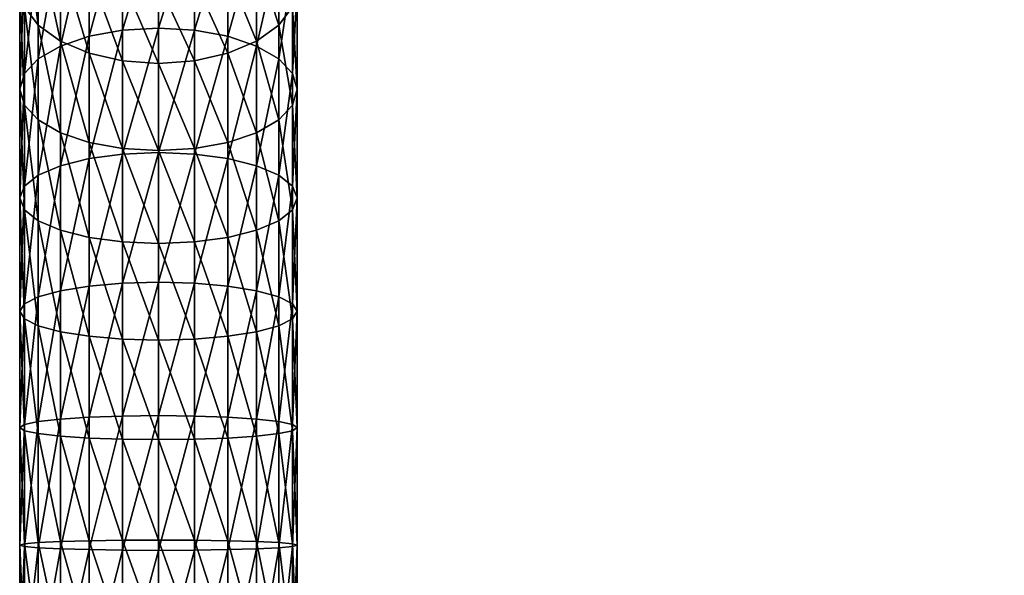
# Model space of a CAD drawing. Extents: x -0.028 to 0.095, y -0.246 to 0.028.
# Tile 11 of 256: x -0.015 to 0.093, y -0.112 to -0.051. Entities that reach past the tile are written whole.
import ezdxf

# ---------------------------------------------------------------- set-up
doc = ezdxf.new("R2010")
doc.units = 0
doc.layers.add('mesh', color=7, linetype='CONTINUOUS')

msp = doc.modelspace()

# ---------------------------------------------------------------- meshes
at = {"layer": 'mesh'}
mesh = msp.add_polyface(dxfattribs=at)
corners = [(0.00763, -0.05242, 0.42576), (0.00763, -0.03978, 0.41853), (0.01079, -0.04111, 0.4165), (0.00396, -0.05175, 0.42713), (0.00396, -0.03894, 0.4198), (0.00001, -0.05152, 0.42759), (0.00001, -0.03865, 0.42024), (0.01322, -0.03174, 0.40554), (0.01322, -0.04284, 0.41387), (0.01079, -0.02969, 0.40795), (0.00763, -0.02812, 0.4098), (0.00396, -0.02713, 0.41096), (0.00001, -0.0268, 0.41135), (0.00396, -0.04622, 0.38852), (0.00001, -0.0386, 0.38046), (0.00001, -0.04656, 0.38812), (0.00396, -0.03822, 0.38081), (0.00763, -0.04524, 0.38968), (0.00763, -0.0371, 0.38184), (0.01079, -0.04367, 0.39152), (0.01079, -0.03531, 0.38348), (0.01322, -0.04162, 0.39393), (0.01322, -0.03299, 0.38561), (0.01322, -0.02175, 0.39592), (0.00001, -0.03166, 0.37187), (0.00396, -0.03123, 0.37217), (0.00763, -0.02999, 0.37305), (0.01079, -0.02802, 0.37446), (0.01322, -0.02544, 0.37629), (0.00001, -0.02582, 0.36249), (0.00396, -0.02536, 0.36274), (0.00763, -0.02402, 0.36346), (-0.00345, -0.02806, 0.00038), (0.00165, -0.02797, 0.00693), (0.00347, -0.02806, 0.00038), (0.00001, -0.028, 0.00683), (0.00212, -0.02792, 0.00704), (0.00337, -0.02781, 0.00735), (-0.00074, -0.02797, 0.00692)]
mesh.append_faces([[corners[k] for k in face] for face in [(0, 1, 2, 2), (3, 4, 1, 1), (5, 6, 4, 4), (2, 7, 8, 8), (2, 9, 7, 7), (1, 9, 2, 2), (1, 10, 9, 9), (4, 10, 1, 1), (4, 11, 10, 10), (6, 11, 4, 4), (6, 12, 11, 11), (13, 14, 15, 15), (13, 16, 14, 14), (17, 16, 13, 13), (17, 18, 16, 16), (19, 18, 17, 17), (19, 20, 18, 18), (21, 20, 19, 19), (21, 22, 20, 20), (9, 23, 7, 7), (16, 24, 14, 14), (16, 25, 24, 24), (18, 25, 16, 16), (18, 26, 25, 25), (20, 26, 18, 18), (20, 27, 26, 26), (22, 27, 20, 20), (22, 28, 27, 27), (25, 29, 24, 24), (26, 30, 25, 25), (27, 31, 26, 26), (32, 33, 34, 34), (32, 35, 33, 33), (34, 33, 36, 36), (36, 37, 34, 34), (36, 35, 38, 38), (36, 33, 35, 35)]])
mesh = msp.add_polyface(dxfattribs=at)
corners = [(-0.00394, -0.05175, 0.42713), (-0.00394, -0.03894, 0.4198), (0.00001, -0.03865, 0.42024), (-0.00762, -0.05242, 0.42576), (-0.00762, -0.03978, 0.41853), (-0.01077, -0.05349, 0.42359), (-0.01077, -0.04111, 0.4165), (0.00001, -0.0268, 0.41135), (-0.00394, -0.02713, 0.41096), (-0.00762, -0.02812, 0.4098), (-0.01077, -0.02969, 0.40795), (-0.0132, -0.04284, 0.41387), (-0.0132, -0.03174, 0.40554), (-0.01472, -0.04486, 0.41079), (-0.01472, -0.03412, 0.40274), (-0.01524, -0.04703, 0.40749), (-0.01524, -0.03668, 0.39974), (-0.01472, -0.04919, 0.40419), (-0.01472, -0.03924, 0.39673), (-0.0132, -0.05121, 0.40112), (-0.0132, -0.04162, 0.39393), (-0.01472, -0.02446, 0.39343), (-0.01524, -0.02737, 0.39076), (-0.01472, -0.03027, 0.3881), (-0.0132, -0.03299, 0.38561), (-0.01077, -0.04367, 0.39152), (-0.01077, -0.03531, 0.38348), (-0.00762, -0.04524, 0.38968), (-0.00762, -0.0371, 0.38184), (-0.00394, -0.04622, 0.38852), (-0.00394, -0.03822, 0.38081), (0.00001, -0.04656, 0.38812), (0.00001, -0.0386, 0.38046), (-0.0132, -0.02544, 0.37629), (-0.01077, -0.02802, 0.37446), (-0.00762, -0.02999, 0.37305), (-0.00394, -0.03123, 0.37217), (0.00001, -0.03166, 0.37187)]
mesh.append_faces([[corners[k] for k in face] for face in [(0, 1, 2, 2), (3, 4, 1, 1), (5, 6, 4, 4), (1, 7, 2, 2), (1, 8, 7, 7), (4, 8, 1, 1), (4, 9, 8, 8), (6, 9, 4, 4), (6, 10, 9, 9), (11, 10, 6, 6), (11, 12, 10, 10), (13, 12, 11, 11), (13, 14, 12, 12), (15, 14, 13, 13), (15, 16, 14, 14), (17, 18, 16, 16), (19, 20, 18, 18), (16, 21, 14, 14), (18, 22, 16, 16), (18, 23, 22, 22), (20, 23, 18, 18), (20, 24, 23, 23), (25, 24, 20, 20), (25, 26, 24, 24), (27, 26, 25, 25), (27, 28, 26, 26), (29, 28, 27, 27), (29, 30, 28, 28), (31, 30, 29, 29), (31, 32, 30, 30), (26, 33, 24, 24), (28, 34, 26, 26), (28, 35, 34, 34), (30, 35, 28, 28), (30, 36, 35, 35), (32, 36, 30, 30), (32, 37, 36, 36)]])
mesh = msp.add_polyface(dxfattribs=at)
corners = [(-0.00394, -0.06536, 0.43281), (-0.00394, -0.05175, 0.42713), (0.00001, -0.05152, 0.42759), (-0.00762, -0.06586, 0.43137), (-0.00762, -0.05242, 0.42576), (-0.01077, -0.06665, 0.42909), (-0.01077, -0.05349, 0.42359), (-0.0132, -0.06769, 0.4261), (-0.0132, -0.05489, 0.42075), (-0.01472, -0.06889, 0.42263), (-0.01472, -0.05651, 0.41745), (-0.01524, -0.07019, 0.4189), (-0.01524, -0.05825, 0.41391), (-0.01472, -0.07148, 0.41517), (-0.01472, -0.06, 0.41037), (-0.00394, -0.03894, 0.4198), (-0.00762, -0.03978, 0.41853), (-0.01077, -0.04111, 0.4165), (-0.0132, -0.04284, 0.41387), (-0.01472, -0.04486, 0.41079), (-0.01524, -0.04703, 0.40749), (-0.01472, -0.04919, 0.40419), (-0.0132, -0.06162, 0.40707), (-0.0132, -0.05121, 0.40112), (-0.01077, -0.06302, 0.40424), (-0.01077, -0.05295, 0.39848), (-0.00762, -0.06409, 0.40206), (-0.00762, -0.05428, 0.39645), (-0.00394, -0.06476, 0.4007), (-0.00394, -0.05512, 0.39518), (0.00001, -0.06499, 0.40023), (0.00001, -0.0554, 0.39475), (-0.01524, -0.03668, 0.39974), (-0.01472, -0.03924, 0.39673), (-0.0132, -0.04162, 0.39393), (-0.01077, -0.04367, 0.39152), (-0.00762, -0.04524, 0.38968), (-0.00394, -0.04622, 0.38852)]
mesh.append_faces([[corners[k] for k in face] for face in [(0, 1, 2, 2), (3, 1, 0, 0), (3, 4, 1, 1), (5, 6, 4, 4), (7, 8, 6, 6), (9, 10, 8, 8), (11, 12, 10, 10), (13, 14, 12, 12), (4, 15, 1, 1), (6, 16, 4, 4), (8, 17, 6, 6), (8, 18, 17, 17), (10, 18, 8, 8), (10, 19, 18, 18), (12, 19, 10, 10), (12, 20, 19, 19), (14, 20, 12, 12), (14, 21, 20, 20), (22, 21, 14, 14), (22, 23, 21, 21), (24, 23, 22, 22), (24, 25, 23, 23), (26, 25, 24, 24), (26, 27, 25, 25), (28, 27, 26, 26), (28, 29, 27, 27), (30, 29, 28, 28), (30, 31, 29, 29), (21, 32, 20, 20), (23, 33, 21, 21), (25, 34, 23, 23), (25, 35, 34, 34), (27, 35, 25, 25), (27, 36, 35, 35), (29, 36, 27, 27), (29, 37, 36, 36), (31, 37, 29, 29)]])
mesh = msp.add_polyface(dxfattribs=at)
corners = [(0.01322, -0.06769, 0.4261), (0.01322, -0.05489, 0.42075), (0.01474, -0.05651, 0.41745), (0.01079, -0.06665, 0.42909), (0.01079, -0.05349, 0.42359), (0.00763, -0.06586, 0.43137), (0.00763, -0.05242, 0.42576), (0.00396, -0.06536, 0.43281), (0.00396, -0.05175, 0.42713), (0.00001, -0.06519, 0.43331), (0.00001, -0.05152, 0.42759), (-0.00394, -0.06536, 0.43281), (0.00396, -0.06476, 0.4007), (0.00001, -0.0554, 0.39475), (0.00001, -0.06499, 0.40023), (0.00396, -0.05512, 0.39518), (0.00763, -0.06409, 0.40206), (0.00763, -0.05428, 0.39645), (0.01079, -0.06302, 0.40424), (0.01079, -0.05295, 0.39848), (0.01322, -0.06162, 0.40707), (0.01322, -0.05121, 0.40112), (0.01474, -0.06, 0.41037), (0.01474, -0.04919, 0.40419), (0.01526, -0.05825, 0.41391), (0.01474, -0.04486, 0.41079), (0.01322, -0.04284, 0.41387), (0.01079, -0.04111, 0.4165), (0.00763, -0.03978, 0.41853), (0.00396, -0.03894, 0.4198), (-0.00394, -0.05175, 0.42713), (0.00001, -0.03865, 0.42024), (0.00001, -0.04656, 0.38812), (0.00396, -0.04622, 0.38852), (0.00763, -0.04524, 0.38968), (0.01079, -0.04367, 0.39152), (0.01322, -0.04162, 0.39393), (0.01526, -0.04703, 0.40749), (0.01474, -0.03924, 0.39673), (-0.00394, -0.04622, 0.38852)]
mesh.append_faces([[corners[k] for k in face] for face in [(0, 1, 2, 2), (3, 4, 1, 1), (5, 6, 4, 4), (7, 6, 5, 5), (7, 8, 6, 6), (9, 8, 7, 7), (9, 10, 8, 8), (11, 10, 9, 9), (12, 13, 14, 14), (12, 15, 13, 13), (16, 15, 12, 12), (16, 17, 15, 15), (18, 17, 16, 16), (18, 19, 17, 17), (20, 19, 18, 18), (20, 21, 19, 19), (22, 21, 20, 20), (22, 23, 21, 21), (24, 23, 22, 22), (1, 25, 2, 2), (1, 26, 25, 25), (4, 26, 1, 1), (4, 27, 26, 26), (6, 27, 4, 4), (8, 28, 6, 6), (10, 29, 8, 8), (30, 31, 10, 10), (15, 32, 13, 13), (15, 33, 32, 32), (17, 33, 15, 15), (17, 34, 33, 33), (19, 34, 17, 17), (19, 35, 34, 34), (21, 35, 19, 19), (21, 36, 35, 35), (23, 36, 21, 21), (37, 38, 23, 23), (13, 32, 39, 39)]])
mesh = msp.add_polyface(dxfattribs=at)
corners = [(0.01526, -0.13385, 0.42047), (0.01526, -0.12123, 0.42332), (0.01474, -0.1206, 0.41943), (0.01474, -0.13495, 0.42426), (0.01474, -0.12186, 0.42722), (0.01526, -0.10836, 0.4246), (0.01474, -0.10822, 0.42066), (0.01474, -0.10851, 0.42855), (0.01526, -0.09543, 0.42428), (0.01474, -0.09578, 0.42035), (0.01474, -0.09509, 0.42822), (0.01526, -0.08264, 0.42237), (0.01474, -0.08347, 0.41851), (0.01474, -0.08182, 0.42623), (0.01526, -0.07019, 0.4189), (0.01474, -0.07148, 0.41517), (0.01474, -0.06889, 0.42263), (0.01526, -0.05825, 0.41391), (0.01474, -0.06, 0.41037), (0.01474, -0.05651, 0.41745), (0.01526, -0.04703, 0.40749), (0.01474, -0.04919, 0.40419), (0.01474, -0.04486, 0.41079), (0.09176, -0.04687, 0.13196), (0.09059, -0.04653, 0.13276), (0.09177, -0.04674, 0.13279), (0.09175, -0.04693, 0.13113), (0.09058, -0.04666, 0.13195), (0.09057, -0.04671, 0.13114), (0.09174, -0.0469, 0.13029), (0.09056, -0.04669, 0.13033), (0.09172, -0.0468, 0.12946), (0.09054, -0.04659, 0.12952), (0.09171, -0.04662, 0.12864), (0.09289, -0.04662, 0.12862), (0.0929, -0.04676, 0.12947), (0.09291, -0.04689, 0.13028), (0.09292, -0.04695, 0.13063), (0.09294, -0.04686, 0.1317), (0.09294, -0.04684, 0.13194), (0.09178, -0.04654, 0.1336), (0.09295, -0.04675, 0.13285)]
mesh.append_faces([[corners[k] for k in face] for face in [(0, 1, 2, 2), (3, 4, 1, 1), (1, 5, 6, 6), (4, 5, 1, 1), (4, 7, 5, 5), (5, 8, 9, 9), (7, 8, 5, 5), (7, 10, 8, 8), (8, 11, 12, 12), (10, 11, 8, 8), (10, 13, 11, 11), (11, 14, 15, 15), (13, 14, 11, 11), (13, 16, 14, 14), (14, 17, 18, 18), (16, 17, 14, 14), (16, 19, 17, 17), (17, 20, 21, 21), (19, 20, 17, 17), (19, 22, 20, 20), (23, 24, 25, 25), (26, 27, 23, 23), (26, 28, 27, 27), (29, 28, 26, 26), (29, 30, 28, 28), (31, 30, 29, 29), (31, 32, 30, 30), (33, 32, 31, 31), (31, 34, 33, 33), (31, 35, 34, 34), (29, 35, 31, 31), (29, 36, 35, 35), (26, 36, 29, 29), (26, 37, 36, 36), (23, 38, 26, 26), (25, 39, 23, 23), (40, 41, 25, 25)]])
mesh = msp.add_polyface(dxfattribs=at)
corners = [(-0.00394, -0.07957, 0.43678), (-0.00394, -0.06536, 0.43281), (0.00001, -0.06519, 0.43331), (-0.00762, -0.07989, 0.43529), (-0.00762, -0.06586, 0.43137), (-0.01077, -0.08039, 0.43292), (-0.01077, -0.06665, 0.42909), (-0.0132, -0.08105, 0.42983), (-0.0132, -0.06769, 0.4261), (-0.01472, -0.08182, 0.42623), (-0.01472, -0.06889, 0.42263), (-0.01524, -0.08264, 0.42237), (-0.01524, -0.07019, 0.4189), (-0.01472, -0.08347, 0.41851), (-0.01472, -0.07148, 0.41517), (-0.0132, -0.08424, 0.41492), (-0.0132, -0.07269, 0.41169), (-0.01077, -0.08489, 0.41183), (-0.01077, -0.07372, 0.40871), (-0.00762, -0.0854, 0.40946), (-0.00762, -0.07452, 0.40642), (-0.00394, -0.08572, 0.40797), (-0.00394, -0.07501, 0.40498), (0.00001, -0.08583, 0.40746), (0.00001, -0.07519, 0.40449), (-0.00762, -0.05242, 0.42576), (-0.01077, -0.05349, 0.42359), (-0.0132, -0.05489, 0.42075), (-0.01472, -0.05651, 0.41745), (-0.01524, -0.05825, 0.41391), (-0.01472, -0.06, 0.41037), (-0.0132, -0.06162, 0.40707), (-0.01077, -0.06302, 0.40424), (-0.00762, -0.06409, 0.40206), (-0.00394, -0.06476, 0.4007)]
mesh.append_faces([[corners[k] for k in face] for face in [(0, 1, 2, 2), (3, 1, 0, 0), (3, 4, 1, 1), (5, 4, 3, 3), (5, 6, 4, 4), (7, 6, 5, 5), (7, 8, 6, 6), (9, 8, 7, 7), (9, 10, 8, 8), (11, 10, 9, 9), (11, 12, 10, 10), (13, 12, 11, 11), (13, 14, 12, 12), (15, 14, 13, 13), (15, 16, 14, 14), (17, 16, 15, 15), (17, 18, 16, 16), (19, 18, 17, 17), (19, 20, 18, 18), (21, 20, 19, 19), (21, 22, 20, 20), (23, 22, 21, 21), (23, 24, 22, 22), (6, 25, 4, 4), (8, 26, 6, 6), (10, 27, 8, 8), (12, 28, 10, 10), (14, 29, 12, 12), (16, 30, 14, 14), (16, 31, 30, 30), (18, 31, 16, 16), (18, 32, 31, 31), (20, 32, 18, 18), (20, 33, 32, 32), (22, 33, 20, 20), (22, 34, 33, 33), (24, 34, 22, 22)]])
mesh = msp.add_polyface(dxfattribs=at)
corners = [(0.00396, -0.08572, 0.40797), (0.00001, -0.07519, 0.40449), (0.00001, -0.08583, 0.40746), (0.00396, -0.07501, 0.40498), (0.00763, -0.0854, 0.40946), (0.00763, -0.07452, 0.40642), (0.01079, -0.08489, 0.41183), (0.01079, -0.07372, 0.40871), (0.01322, -0.08424, 0.41492), (0.01322, -0.07269, 0.41169), (0.01474, -0.08347, 0.41851), (0.01474, -0.07148, 0.41517), (0.01526, -0.08264, 0.42237), (0.01322, -0.08105, 0.42983), (0.01474, -0.06889, 0.42263), (0.01474, -0.08182, 0.42623), (0.01322, -0.06769, 0.4261), (0.01079, -0.08039, 0.43292), (0.01079, -0.06665, 0.42909), (0.00763, -0.07989, 0.43529), (0.00763, -0.06586, 0.43137), (0.00396, -0.07957, 0.43678), (0.00396, -0.06536, 0.43281), (0.00001, -0.07946, 0.43729), (0.00001, -0.06519, 0.43331), (-0.00394, -0.07957, 0.43678), (0.00001, -0.06499, 0.40023), (0.00396, -0.06476, 0.4007), (0.00763, -0.06409, 0.40206), (0.01079, -0.06302, 0.40424), (0.01322, -0.06162, 0.40707), (0.01474, -0.06, 0.41037), (0.01526, -0.07019, 0.4189), (0.01474, -0.05651, 0.41745), (0.01322, -0.05489, 0.42075), (0.01079, -0.05349, 0.42359), (-0.00394, -0.06476, 0.4007)]
mesh.append_faces([[corners[k] for k in face] for face in [(0, 1, 2, 2), (0, 3, 1, 1), (4, 3, 0, 0), (4, 5, 3, 3), (6, 5, 4, 4), (6, 7, 5, 5), (8, 7, 6, 6), (8, 9, 7, 7), (10, 9, 8, 8), (10, 11, 9, 9), (12, 11, 10, 10), (13, 14, 15, 15), (13, 16, 14, 14), (17, 16, 13, 13), (17, 18, 16, 16), (19, 18, 17, 17), (19, 20, 18, 18), (21, 20, 19, 19), (21, 22, 20, 20), (23, 22, 21, 21), (23, 24, 22, 22), (25, 24, 23, 23), (3, 26, 1, 1), (3, 27, 26, 26), (5, 27, 3, 3), (5, 28, 27, 27), (7, 28, 5, 5), (7, 29, 28, 28), (9, 29, 7, 7), (9, 30, 29, 29), (11, 30, 9, 9), (11, 31, 30, 30), (32, 31, 11, 11), (16, 33, 14, 14), (18, 34, 16, 16), (20, 35, 18, 18), (1, 26, 36, 36)]])
mesh = msp.add_polyface(dxfattribs=at)
corners = [(-0.00394, -0.10891, 0.43932), (-0.00394, -0.09416, 0.43896), (0.00001, -0.09412, 0.43948), (-0.00762, -0.10885, 0.4378), (-0.00762, -0.09429, 0.43744), (-0.01077, -0.10876, 0.43538), (-0.01077, -0.0945, 0.43503), (-0.0132, -0.10865, 0.43222), (-0.0132, -0.09478, 0.43188), (-0.01472, -0.10851, 0.42855), (-0.01472, -0.09509, 0.42822), (-0.01524, -0.10836, 0.4246), (-0.01524, -0.09543, 0.42428), (-0.01472, -0.10822, 0.42066), (-0.01472, -0.09578, 0.42035), (-0.0132, -0.10808, 0.41698), (-0.0132, -0.09609, 0.41669), (-0.01077, -0.10796, 0.41383), (-0.01077, -0.09637, 0.41354), (-0.00762, -0.10787, 0.4114), (-0.00762, -0.09658, 0.41113), (-0.00394, -0.10782, 0.40988), (-0.00394, -0.09671, 0.40961), (0.00001, -0.1078, 0.40936), (0.00001, -0.09675, 0.40909), (-0.00394, -0.07957, 0.43678), (-0.00762, -0.07989, 0.43529), (-0.01077, -0.08039, 0.43292), (-0.0132, -0.08105, 0.42983), (-0.01472, -0.08182, 0.42623), (-0.01524, -0.08264, 0.42237), (-0.01472, -0.08347, 0.41851), (-0.0132, -0.08424, 0.41492), (-0.01077, -0.08489, 0.41183), (-0.00762, -0.0854, 0.40946), (-0.00394, -0.08572, 0.40797)]
mesh.append_faces([[corners[k] for k in face] for face in [(0, 1, 2, 2), (3, 4, 1, 1), (5, 6, 4, 4), (7, 8, 6, 6), (9, 10, 8, 8), (11, 12, 10, 10), (13, 14, 12, 12), (15, 16, 14, 14), (17, 16, 15, 15), (17, 18, 16, 16), (19, 18, 17, 17), (19, 20, 18, 18), (21, 20, 19, 19), (21, 22, 20, 20), (23, 22, 21, 21), (23, 24, 22, 22), (4, 25, 1, 1), (4, 26, 25, 25), (6, 26, 4, 4), (6, 27, 26, 26), (8, 27, 6, 6), (8, 28, 27, 27), (10, 28, 8, 8), (10, 29, 28, 28), (12, 29, 10, 10), (12, 30, 29, 29), (14, 30, 12, 12), (14, 31, 30, 30), (16, 31, 14, 14), (16, 32, 31, 31), (18, 32, 16, 16), (18, 33, 32, 32), (20, 33, 18, 18), (20, 34, 33, 33), (22, 34, 20, 20), (22, 35, 34, 34), (24, 35, 22, 22)]])
mesh = msp.add_polyface(dxfattribs=at)
corners = [(0.00396, -0.10782, 0.40988), (0.00001, -0.09675, 0.40909), (0.00001, -0.1078, 0.40936), (0.00396, -0.09671, 0.40961), (0.00763, -0.10787, 0.4114), (0.00763, -0.09658, 0.41113), (0.01079, -0.10796, 0.41383), (0.01079, -0.09637, 0.41354), (0.01322, -0.10808, 0.41698), (0.01322, -0.09609, 0.41669), (0.01474, -0.10822, 0.42066), (0.01474, -0.09578, 0.42035), (0.01322, -0.10865, 0.43222), (0.01322, -0.09478, 0.43188), (0.01474, -0.09509, 0.42822), (0.01079, -0.10876, 0.43538), (0.01079, -0.0945, 0.43503), (0.00763, -0.10885, 0.4378), (0.00763, -0.09429, 0.43744), (0.00396, -0.10891, 0.43932), (0.00396, -0.09416, 0.43896), (0.00001, -0.10893, 0.43984), (0.00001, -0.09412, 0.43948), (0.00001, -0.08583, 0.40746), (0.00396, -0.08572, 0.40797), (0.00763, -0.0854, 0.40946), (0.01079, -0.08489, 0.41183), (0.01322, -0.08424, 0.41492), (0.01474, -0.08347, 0.41851), (0.01526, -0.09543, 0.42428), (0.01474, -0.08182, 0.42623), (0.01322, -0.08105, 0.42983), (0.01079, -0.08039, 0.43292), (0.00763, -0.07989, 0.43529), (0.00396, -0.07957, 0.43678), (0.00001, -0.07946, 0.43729), (-0.00394, -0.09416, 0.43896), (-0.00394, -0.07957, 0.43678), (-0.00394, -0.08572, 0.40797)]
mesh.append_faces([[corners[k] for k in face] for face in [(0, 1, 2, 2), (0, 3, 1, 1), (4, 3, 0, 0), (4, 5, 3, 3), (6, 5, 4, 4), (6, 7, 5, 5), (8, 9, 7, 7), (10, 11, 9, 9), (12, 13, 14, 14), (15, 16, 13, 13), (17, 18, 16, 16), (19, 20, 18, 18), (21, 22, 20, 20), (3, 23, 1, 1), (3, 24, 23, 23), (5, 24, 3, 3), (5, 25, 24, 24), (7, 25, 5, 5), (7, 26, 25, 25), (9, 26, 7, 7), (9, 27, 26, 26), (11, 27, 9, 9), (11, 28, 27, 27), (29, 28, 11, 11), (13, 30, 14, 14), (13, 31, 30, 30), (16, 31, 13, 13), (16, 32, 31, 31), (18, 32, 16, 16), (18, 33, 32, 32), (20, 33, 18, 18), (20, 34, 33, 33), (22, 34, 20, 20), (22, 35, 34, 34), (36, 35, 22, 22), (36, 37, 35, 35), (1, 23, 38, 38)]])
mesh = msp.add_polyface(dxfattribs=at)
corners = [(0.00396, -0.12971, 0.40633), (0.00396, -0.11887, 0.40878), (0.00001, -0.11879, 0.40827), (0.00763, -0.13014, 0.40779), (0.00763, -0.11912, 0.41029), (0.01079, -0.13082, 0.41012), (0.01079, -0.11951, 0.41268), (0.01322, -0.13171, 0.41315), (0.01322, -0.12001, 0.4158), (0.01474, -0.13274, 0.41668), (0.01474, -0.1206, 0.41943), (0.00001, -0.1078, 0.40936), (0.00396, -0.10782, 0.40988), (0.00763, -0.10787, 0.4114), (0.01079, -0.10796, 0.41383), (0.01322, -0.10808, 0.41698), (0.01474, -0.10822, 0.42066), (0.01526, -0.12123, 0.42332), (0.01322, -0.12245, 0.43085), (0.01474, -0.10851, 0.42855), (0.01474, -0.12186, 0.42722), (0.01322, -0.10865, 0.43222), (0.01079, -0.12296, 0.43397), (0.01079, -0.10876, 0.43538), (0.00763, -0.12335, 0.43636), (0.00763, -0.10885, 0.4378), (0.00396, -0.12359, 0.43786), (0.00396, -0.10891, 0.43932), (0.00001, -0.12368, 0.43838), (0.00001, -0.10893, 0.43984), (-0.00394, -0.12359, 0.43786), (-0.00394, -0.10782, 0.40988), (0.01079, -0.09637, 0.41354), (0.01322, -0.09609, 0.41669), (0.01526, -0.10836, 0.4246), (0.01474, -0.09578, 0.42035), (0.01474, -0.09509, 0.42822), (0.01322, -0.09478, 0.43188), (0.01079, -0.0945, 0.43503), (0.00763, -0.09429, 0.43744), (0.00396, -0.09416, 0.43896), (-0.00394, -0.10891, 0.43932), (0.00001, -0.09412, 0.43948)]
mesh.append_faces([[corners[k] for k in face] for face in [(0, 1, 2, 2), (3, 4, 1, 1), (5, 6, 4, 4), (7, 8, 6, 6), (9, 10, 8, 8), (1, 11, 2, 2), (1, 12, 11, 11), (4, 12, 1, 1), (4, 13, 12, 12), (6, 13, 4, 4), (6, 14, 13, 13), (8, 14, 6, 6), (8, 15, 14, 14), (10, 15, 8, 8), (10, 16, 15, 15), (17, 16, 10, 10), (18, 19, 20, 20), (18, 21, 19, 19), (22, 21, 18, 18), (22, 23, 21, 21), (24, 23, 22, 22), (24, 25, 23, 23), (26, 25, 24, 24), (26, 27, 25, 25), (28, 27, 26, 26), (28, 29, 27, 27), (30, 29, 28, 28), (2, 11, 31, 31), (15, 32, 14, 14), (16, 33, 15, 15), (34, 35, 16, 16), (21, 36, 19, 19), (23, 37, 21, 21), (25, 38, 23, 23), (27, 39, 25, 25), (29, 40, 27, 27), (41, 42, 29, 29)]])
mesh = msp.add_polyface(dxfattribs=at)
corners = [(-0.01472, -0.13495, 0.42426), (-0.01472, -0.12186, 0.42722), (-0.0132, -0.12245, 0.43085), (-0.01524, -0.13385, 0.42047), (-0.01524, -0.12123, 0.42332), (-0.01472, -0.13274, 0.41668), (-0.01472, -0.1206, 0.41943), (-0.0132, -0.13171, 0.41315), (-0.0132, -0.12001, 0.4158), (-0.01077, -0.13082, 0.41012), (-0.01077, -0.11951, 0.41268), (-0.00762, -0.13014, 0.40779), (-0.00762, -0.11912, 0.41029), (-0.00394, -0.12971, 0.40633), (-0.00394, -0.11887, 0.40878), (0.00001, -0.12956, 0.40583), (0.00001, -0.11879, 0.40827), (-0.00394, -0.12359, 0.43786), (-0.00394, -0.10891, 0.43932), (0.00001, -0.10893, 0.43984), (-0.00762, -0.12335, 0.43636), (-0.00762, -0.10885, 0.4378), (-0.01077, -0.12296, 0.43397), (-0.01077, -0.10876, 0.43538), (-0.0132, -0.10865, 0.43222), (-0.01472, -0.10851, 0.42855), (-0.01524, -0.10836, 0.4246), (-0.01472, -0.10822, 0.42066), (-0.0132, -0.10808, 0.41698), (-0.01077, -0.10796, 0.41383), (-0.00762, -0.10787, 0.4114), (-0.00394, -0.10782, 0.40988), (-0.00394, -0.09416, 0.43896), (-0.00762, -0.09429, 0.43744), (-0.01077, -0.0945, 0.43503), (-0.0132, -0.09478, 0.43188), (-0.01472, -0.09509, 0.42822), (-0.01524, -0.09543, 0.42428), (-0.01472, -0.09578, 0.42035)]
mesh.append_faces([[corners[k] for k in face] for face in [(0, 1, 2, 2), (3, 4, 1, 1), (5, 6, 4, 4), (7, 8, 6, 6), (9, 10, 8, 8), (11, 12, 10, 10), (13, 14, 12, 12), (15, 16, 14, 14), (17, 18, 19, 19), (20, 18, 17, 17), (20, 21, 18, 18), (22, 21, 20, 20), (22, 23, 21, 21), (2, 23, 22, 22), (2, 24, 23, 23), (1, 24, 2, 2), (1, 25, 24, 24), (4, 25, 1, 1), (4, 26, 25, 25), (6, 26, 4, 4), (6, 27, 26, 26), (8, 27, 6, 6), (8, 28, 27, 27), (10, 28, 8, 8), (10, 29, 28, 28), (12, 29, 10, 10), (12, 30, 29, 29), (14, 30, 12, 12), (14, 31, 30, 30), (16, 31, 14, 14), (21, 32, 18, 18), (23, 33, 21, 21), (24, 34, 23, 23), (25, 35, 24, 24), (26, 36, 25, 25), (27, 37, 26, 26), (28, 38, 27, 27)]])

doc.saveas('drawing.dxf')
